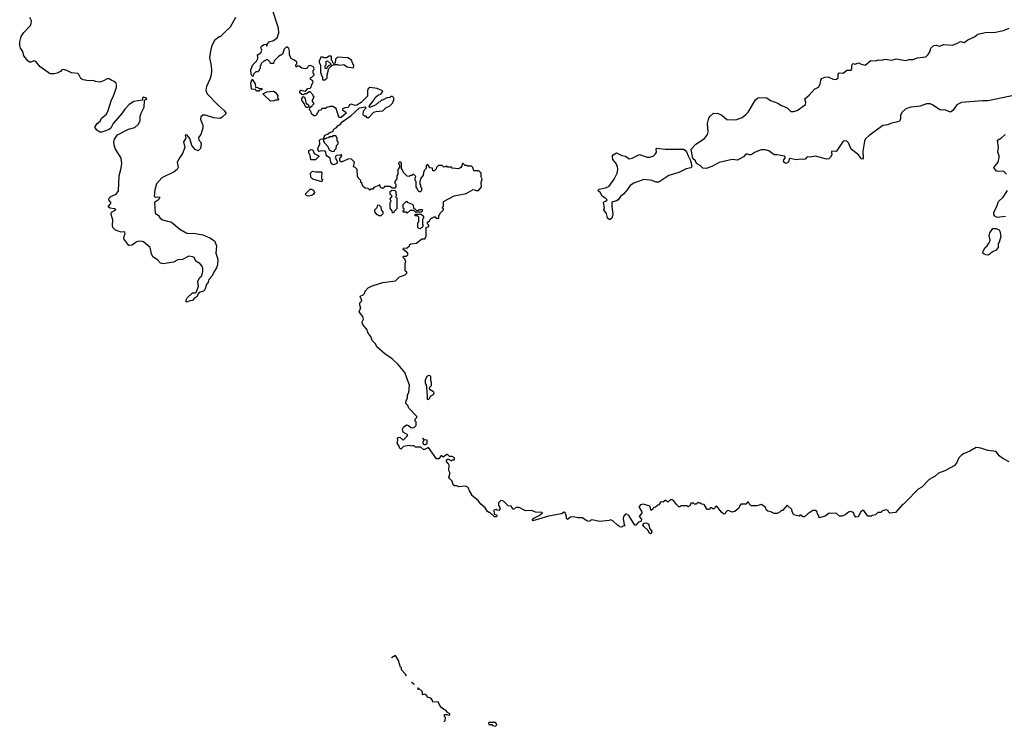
# Model space of a CAD drawing. Extents: x 2206940 to 2356632, y 511582 to 673215.
# Tile 2 of 228: x 2214620 to 2225352, y 545120 to 552817. Entities that reach past the tile are written whole.
import ezdxf

# ---------------------------------------------------------------- set-up
doc = ezdxf.new("R2010")
doc.units = 0

msp = doc.modelspace()

# ---------------------------------------------------------------- linework, layer by layer
at = {"layer": '0CON10XD'}
for points in [[(2216971, 552839), (2216913, 552737), (2216863, 552687), (2216805, 552630), (2216795, 552630), (2216745, 552590), (2216718, 552542), (2216703, 552497), (2216688, 552405), (2216708, 552315), (2216712, 552265), (2216707, 552217), (2216698, 552175), (2216655, 552090), (2216648, 552045), (2216665, 552008), (2216784, 551884), (2216849, 551829), (2216870, 551795), (2216825, 551750), (2216805, 551742), (2216735, 551748), (2216645, 551777), (2216615, 551777), (2216595, 551760), (2216592, 551735), (2216617, 551665), (2216617, 551635), (2216594, 551566), (2216570, 551535), (2216572, 551505), (2216590, 551485), (2216597, 551465), (2216590, 551415), (2216565, 551390), (2216534, 551404), (2216498, 551445), (2216475, 551522), (2216445, 551558), (2216435, 551562), (2216425, 551558), (2216432, 551525), (2216407, 551485), (2216419, 551425), (2216395, 551358), (2216364, 551315), (2216338, 551265), (2216347, 551207), (2216336, 551184), (2216305, 551158), (2216168, 551095), (2216112, 551028), (2216092, 550965), (2216084, 550895), (2216095, 550884), (2216125, 550889), (2216148, 550885), (2216134, 550856), (2216088, 550825), (2216095, 550710), (2216134, 550684), (2216152, 550655), (2216175, 550637), (2216275, 550611), (2216365, 550536), (2216435, 550494), (2216455, 550488), (2216515, 550493), (2216615, 550472), (2216692, 550442), (2216745, 550408), (2216764, 550355), (2216759, 550275), (2216778, 550208), (2216776, 550145), (2216766, 550115), (2216738, 550075), (2216718, 550025), (2216682, 549985), (2216673, 549957), (2216656, 549934), (2216638, 549875), (2216625, 549859), (2216578, 549845), (2216563, 549827), (2216555, 549800), (2216521, 549779), (2216505, 549758), (2216474, 549756), (2216445, 549740), (2216433, 549743), (2216433, 549765), (2216445, 549787), (2216505, 549840), (2216537, 549843), (2216547, 549853), (2216568, 549915), (2216563, 549965), (2216581, 550005), (2216604, 550026), (2216618, 550075), (2216618, 550105), (2216604, 550135), (2216582, 550162), (2216540, 550185), (2216520, 550225), (2216505, 550234), (2216465, 550240), (2216396, 550204), (2216345, 550201), (2216295, 550174), (2216185, 550156), (2216156, 550165), (2216122, 550202), (2216072, 550235), (2216056, 550265), (2216041, 550335), (2215968, 550398), (2215945, 550406), (2215909, 550401), (2215888, 550392), (2215845, 550359), (2215808, 550358), (2215755, 550430), (2215757, 550463), (2215768, 550485), (2215765, 550500), (2215755, 550507), (2215725, 550502), (2215665, 550524), (2215637, 550555), (2215630, 550575), (2215637, 550635), (2215618, 550695), (2215618, 550712), (2215627, 550723), (2215668, 550745), (2215655, 550756), (2215605, 550763), (2215588, 550775), (2215588, 550785), (2215612, 550815), (2215612, 550825), (2215593, 550855), (2215596, 550874), (2215615, 550890), (2215672, 550915), (2215697, 550953), (2215704, 551115), (2215724, 551185), (2215733, 551245), (2215727, 551307), (2215662, 551415), (2215648, 551455), (2215646, 551485), (2215653, 551517), (2215687, 551563), (2215805, 551623), (2215875, 551643), (2215912, 551675), (2215932, 551715), (2215932, 551765), (2215943, 551797), (2215977, 551863), (2215980, 551935), (2215992, 551948), (2216005, 551950), (2216002, 551962), (2215968, 551972), (2215960, 551965), (2215958, 551942), (2215865, 551926), (2215815, 551892), (2215765, 551842), (2215734, 551796), (2215640, 551685), (2215613, 551637), (2215595, 551622), (2215515, 551592), (2215495, 551592), (2215460, 551615), (2215440, 551645), (2215464, 551686), (2215498, 551712), (2215512, 551745), (2215565, 551788), (2215584, 551826), (2215617, 551933), (2215643, 551987), (2215675, 552080), (2215677, 552105), (2215670, 552125), (2215650, 552145), (2215623, 552153), (2215595, 552172), (2215575, 552172), (2215535, 552150), (2215495, 552138), (2215445, 552143), (2215425, 552153), (2215375, 552150), (2215311, 552161), (2215287, 552177), (2215265, 552220), (2215252, 552232), (2215185, 552238), (2215134, 552264), (2215096, 552274), (2215079, 552271), (2215065, 552253), (2215030, 552235), (2214995, 552226), (2214957, 552227), (2214943, 552233), (2214844, 552304), (2214795, 552363), (2214775, 552367), (2214735, 552352), (2214707, 552367), (2214664, 552424), (2214655, 552470), (2214627, 552505), (2214620, 552535), (2214621, 552575), (2214636, 552634), (2214665, 552676), (2214736, 552755), (2214746, 552775), (2214747, 552805), (2214731, 552841)], [(2218195, 551860), (2218163, 551857), (2218140, 551845), (2218140, 551835), (2218175, 551810), (2218177, 551797), (2218125, 551752), (2218105, 551750), (2218098, 551755), (2218068, 551848), (2218035, 551870), (2218005, 551872), (2217968, 551862), (2217955, 551850), (2217915, 551850), (2217905, 551830), (2217882, 551828), (2217853, 551777), (2217842, 551768), (2217825, 551770), (2217802, 551792), (2217792, 551822), (2217780, 551835), (2217782, 551858), (2217795, 551870), (2217805, 551870), (2217810, 551885), (2217830, 551905), (2217810, 551925), (2217810, 551945), (2217830, 551975), (2217820, 551985), (2217820, 551995), (2217785, 552030), (2217775, 552030), (2217745, 552010), (2217725, 552010), (2217715, 552000), (2217695, 552002), (2217675, 552020), (2217673, 552035), (2217685, 552048), (2217735, 552040), (2217762, 552068), (2217785, 552070), (2217798, 552082), (2217800, 552105), (2217818, 552135), (2217810, 552155), (2217790, 552165), (2217790, 552185), (2217805, 552190), (2217830, 552215), (2217830, 552225), (2217820, 552235), (2217820, 552265), (2217830, 552275), (2217826, 552296), (2217815, 552308), (2217785, 552318), (2217765, 552310), (2217755, 552290), (2217733, 552283), (2217695, 552290), (2217665, 552310), (2217645, 552310), (2217635, 552300), (2217630, 552325), (2217640, 552335), (2217640, 552355), (2217617, 552377), (2217605, 552378), (2217578, 552395), (2217560, 552435), (2217560, 552475), (2217552, 552502), (2217537, 552517), (2217525, 552518), (2217504, 552496), (2217485, 552440), (2217440, 552415), (2217395, 552370), (2217385, 552340), (2217355, 552340), (2217350, 552355), (2217325, 552380), (2217305, 552380), (2217295, 552370), (2217285, 552370), (2217252, 552338), (2217250, 552325), (2217240, 552315), (2217240, 552285), (2217230, 552275), (2217230, 552265), (2217215, 552250), (2217195, 552250), (2217170, 552225), (2217165, 552200), (2217155, 552200), (2217142, 552225), (2217138, 552272), (2217160, 552325), (2217200, 552365), (2217217, 552393), (2217217, 552407), (2217213, 552427), (2217221, 552439), (2217248, 552455), (2217260, 552485), (2217250, 552515), (2217255, 552530), (2217285, 552548), (2217305, 552550), (2217312, 552532), (2217318, 552532), (2217320, 552555), (2217340, 552575), (2217385, 552590), (2217425, 552620), (2217446, 552674), (2217440, 552725), (2217374, 552924)], [(2225470, 551995), (2225175, 551933), (2225114, 551934), (2224885, 551914), (2224835, 551891), (2224791, 551829), (2224765, 551811), (2224705, 551834), (2224675, 551830), (2224649, 551835), (2224571, 551891), (2224545, 551900), (2224505, 551899), (2224435, 551875), (2224335, 551863), (2224278, 551845), (2224234, 551805), (2224220, 551775), (2224220, 551735), (2224205, 551708), (2224125, 551691), (2224078, 551672), (2224030, 551665), (2223945, 551601), (2223878, 551555), (2223841, 551519), (2223828, 551495), (2223811, 551385), (2223813, 551307), (2223805, 551298), (2223795, 551300), (2223763, 551345), (2223685, 551407), (2223654, 551474), (2223635, 551494), (2223624, 551496), (2223597, 551493), (2223525, 551386), (2223515, 551382), (2223473, 551385), (2223468, 551375), (2223471, 551345), (2223459, 551321), (2223438, 551302), (2223415, 551297), (2223295, 551329), (2223235, 551318), (2223205, 551322), (2223182, 551298), (2223165, 551293), (2223135, 551298), (2223085, 551289), (2223015, 551306), (2223008, 551302), (2223001, 551265), (2222975, 551252), (2222959, 551259), (2222946, 551275), (2222948, 551292), (2222968, 551315), (2222955, 551331), (2222875, 551346), (2222845, 551343), (2222785, 551388), (2222745, 551400), (2222702, 551398), (2222637, 551373), (2222595, 551346), (2222575, 551344), (2222553, 551353), (2222535, 551351), (2222508, 551322), (2222445, 551286), (2222385, 551294), (2222245, 551263), (2222165, 551219), (2222104, 551196), (2222065, 551200), (2222038, 551228), (2221999, 551249), (2221985, 551278), (2221956, 551306), (2221940, 551405), (2221989, 551461), (2222085, 551521), (2222119, 551565), (2222126, 551595), (2222118, 551685), (2222133, 551745), (2222147, 551765), (2222182, 551798), (2222216, 551794), (2222225, 551800), (2222275, 551776), (2222328, 551728), (2222426, 551726), (2222495, 551753), (2222536, 551785), (2222559, 551811), (2222642, 551945), (2222666, 551964), (2222689, 551971), (2222765, 551964), (2222805, 551937), (2222885, 551907), (2222917, 551885), (2222987, 551857), (2223025, 551816), (2223055, 551816), (2223095, 551826), (2223186, 551894), (2223190, 551915), (2223179, 551955), (2223227, 551993), (2223285, 552059), (2223327, 552083), (2223346, 552115), (2223353, 552157), (2223364, 552176), (2223395, 552189), (2223434, 552194), (2223495, 552166), (2223522, 552168), (2223542, 552185), (2223543, 552225), (2223552, 552238), (2223595, 552234), (2223635, 552266), (2223684, 552266), (2223691, 552285), (2223690, 552315), (2223695, 552330), (2223705, 552338), (2223725, 552333), (2223765, 552348), (2223793, 552333), (2223835, 552322), (2223898, 552372), (2223945, 552370), (2223985, 552380), (2224015, 552377), (2224055, 552386), (2224125, 552376), (2224175, 552390), (2224275, 552374), (2224315, 552384), (2224355, 552384), (2224405, 552401), (2224496, 552414), (2224524, 552436), (2224540, 552465), (2224550, 552505), (2224585, 552536), (2224608, 552538), (2224645, 552529), (2224695, 552546), (2224785, 552541), (2224835, 552556), (2224875, 552579), (2224915, 552570), (2224954, 552596), (2225029, 552631), (2225065, 552659), (2225145, 552679), (2225255, 552680), (2225345, 552699), (2225405, 552726)], [(2217945, 552160), (2217970, 552185), (2217970, 552215), (2217990, 552285), (2218022, 552318), (2218035, 552320), (2218045, 552330), (2218085, 552330), (2218105, 552320), (2218155, 552330), (2218190, 552305), (2218257, 552293), (2218262, 552322), (2218250, 552335), (2218237, 552375), (2218195, 552402), (2218085, 552408), (2218063, 552387), (2218058, 552342), (2218045, 552340), (2218032, 552352), (2218030, 552365), (2218020, 552375), (2218020, 552415), (2218015, 552420), (2217995, 552420), (2217965, 552400), (2217935, 552400), (2217925, 552410), (2217902, 552408), (2217883, 552365), (2217885, 552350), (2217900, 552325), (2217900, 552245), (2217912, 552202), (2217920, 552195), (2217922, 552162), (2217945, 552160)], [(2217965, 552280), (2217950, 552285), (2217950, 552315), (2217960, 552325), (2217960, 552365), (2217975, 552370), (2218008, 552338), (2218010, 552325), (2217992, 552318), (2217972, 552298), (2217965, 552280)], [(2217225, 552040), (2217205, 552040), (2217185, 552060), (2217155, 552058), (2217148, 552065), (2217140, 552125), (2217155, 552170), (2217187, 552117), (2217192, 552082), (2217215, 552080), (2217225, 552070), (2217258, 552068), (2217258, 552052), (2217235, 552050), (2217225, 552040)], [(2220243, 547453), (2220202, 547472), (2220135, 547468), (2220063, 547503), (2220035, 547503), (2219995, 547480), (2219988, 547505), (2219976, 547516), (2219945, 547522), (2219895, 547572), (2219865, 547580), (2219840, 547555), (2219838, 547528), (2219858, 547495), (2219850, 547475), (2219845, 547470), (2219823, 547473), (2219815, 547480), (2219790, 547475), (2219792, 547432), (2219820, 547425), (2219818, 547402), (2219795, 547400), (2219745, 547450), (2219735, 547450), (2219721, 547461), (2219695, 547498), (2219648, 547538), (2219619, 547579), (2219550, 547635), (2219550, 547645), (2219523, 547683), (2219512, 547715), (2219498, 547728), (2219475, 547737), (2219408, 547728), (2219385, 547738), (2219358, 547738), (2219345, 547750), (2219335, 547790), (2219308, 547815), (2219298, 547835), (2219310, 547865), (2219310, 547885), (2219298, 547905), (2219300, 547965), (2219295, 547980), (2219273, 548003), (2219272, 548015), (2219285, 548030), (2219295, 548030), (2219325, 548012), (2219338, 548022), (2219358, 548022), (2219360, 548045), (2219335, 548058), (2219305, 548060), (2219285, 548080), (2219275, 548080), (2219235, 548050), (2219215, 548070), (2219190, 548035), (2219165, 548033), (2219075, 548158), (2219025, 548132), (2218992, 548162), (2218955, 548160), (2218935, 548162), (2218915, 548178), (2218895, 548172), (2218865, 548178), (2218805, 548168), (2218775, 548140), (2218760, 548155), (2218755, 548170), (2218733, 548205), (2218740, 548235), (2218738, 548255), (2218744, 548266), (2218765, 548268), (2218795, 548240), (2218805, 548240), (2218840, 548275), (2218850, 548295), (2218800, 548325), (2218792, 548355), (2218805, 548380), (2218835, 548402), (2218857, 548397), (2218883, 548373), (2218905, 548370), (2218925, 548380), (2218940, 548395), (2218940, 548435), (2218930, 548445), (2218930, 548465), (2218948, 548482), (2218950, 548495), (2218860, 548585), (2218850, 548615), (2218830, 548635), (2218833, 548667), (2218848, 548695), (2218848, 548732), (2218860, 548755), (2218868, 548835), (2218818, 548975), (2218745, 549060), (2218675, 549128), (2218605, 549173), (2218512, 549255), (2218500, 549285), (2218463, 549323), (2218448, 549365), (2218425, 549390), (2218412, 549415), (2218407, 549437), (2218360, 549495), (2218353, 549513), (2218353, 549527), (2218368, 549555), (2218362, 549585), (2218320, 549635), (2218330, 549665), (2218340, 549675), (2218328, 549708), (2218328, 549732), (2218350, 549755), (2218330, 549805), (2218365, 549820), (2218380, 549835), (2218385, 549860), (2218420, 549895), (2218463, 549917), (2218577, 549953), (2218717, 549973), (2218760, 550015), (2218822, 550038), (2218840, 550055), (2218840, 550065), (2218823, 550083), (2218820, 550095), (2218820, 550155), (2218830, 550185), (2218820, 550195), (2218820, 550205), (2218800, 550225), (2218800, 550235), (2218805, 550240), (2218838, 550242), (2218850, 550255), (2218850, 550275), (2218800, 550315), (2218802, 550328), (2218845, 550330), (2218868, 550352), (2218872, 550368), (2218883, 550377), (2218947, 550383), (2219005, 550430), (2219035, 550430), (2219045, 550440), (2219050, 550455), (2219050, 550555), (2219080, 550565), (2219078, 550578), (2219060, 550595), (2219075, 550620), (2219088, 550622), (2219092, 550638), (2219112, 550658), (2219125, 550660), (2219135, 550670), (2219148, 550668), (2219165, 550650), (2219190, 550655), (2219190, 550685), (2219200, 550695), (2219202, 550708), (2219240, 550745), (2219240, 550755), (2219230, 550765), (2219230, 550775), (2219240, 550785), (2219240, 550835), (2219355, 550898), (2219485, 550922), (2219564, 550966), (2219595, 550958), (2219622, 550958), (2219652, 550995), (2219650, 551045), (2219660, 551085), (2219650, 551105), (2219650, 551145), (2219625, 551170), (2219572, 551172), (2219558, 551208), (2219545, 551220), (2219505, 551220), (2219495, 551230), (2219475, 551230), (2219455, 551250), (2219445, 551250), (2219440, 551225), (2219428, 551205), (2219405, 551192), (2219335, 551200), (2219325, 551210), (2219285, 551210), (2219275, 551220), (2219245, 551210), (2219225, 551230), (2219185, 551230), (2219162, 551208), (2219158, 551192), (2219138, 551172), (2219125, 551170), (2219118, 551198), (2219092, 551202), (2219068, 551238), (2219050, 551225), (2219050, 551195), (2219030, 551175), (2219030, 551165), (2219020, 551155), (2219017, 551123), (2218990, 551085), (2218980, 551055), (2218980, 551025), (2218990, 551015), (2218990, 550995), (2218998, 550985), (2218998, 550955), (2218985, 550940), (2218975, 550940), (2218962, 550952), (2218950, 550985), (2218940, 550995), (2218940, 551055), (2218930, 551065), (2218930, 551095), (2218938, 551108), (2218915, 551130), (2218905, 551130), (2218895, 551120), (2218875, 551120), (2218865, 551110), (2218842, 551112), (2218802, 551152), (2218790, 551185), (2218780, 551195), (2218780, 551255), (2218765, 551270), (2218750, 551255), (2218750, 551245), (2218760, 551235), (2218760, 551205), (2218740, 551185), (2218740, 551135), (2218730, 551115), (2218730, 551085), (2218710, 551055), (2218710, 551035), (2218720, 551025), (2218720, 550995), (2218708, 550982), (2218685, 550980), (2218655, 551000), (2218595, 551000), (2218590, 550980), (2218565, 550980), (2218550, 550995), (2218545, 551020), (2218535, 551010), (2218482, 550988), (2218468, 550972), (2218445, 550970), (2218435, 550960), (2218418, 550978), (2218385, 550980), (2218362, 551002), (2218350, 551035), (2218340, 551045), (2218340, 551065), (2218310, 551095), (2218303, 551113), (2218300, 551185), (2218278, 551208), (2218260, 551215), (2218270, 551265), (2218238, 551298), (2218205, 551300), (2218135, 551268), (2218118, 551268), (2218108, 551285), (2218110, 551305), (2218130, 551335), (2218128, 551348), (2218115, 551340), (2218073, 551337), (2218062, 551328), (2218060, 551315), (2218080, 551275), (2218080, 551255), (2218070, 551245), (2218045, 551237), (2218028, 551238), (2218012, 551265), (2218005, 551310), (2217975, 551328), (2217960, 551345), (2217958, 551375), (2217950, 551385), (2217915, 551387), (2217885, 551380), (2217872, 551395), (2217868, 551415), (2217892, 551465), (2217888, 551505), (2217900, 551515), (2217930, 551520), (2217930, 551495), (2217942, 551475), (2217980, 551435), (2217995, 551400), (2218025, 551380), (2218050, 551385), (2218050, 551395), (2218070, 551415), (2218073, 551447), (2218090, 551465), (2218090, 551485), (2218080, 551495), (2218080, 551525), (2218065, 551550), (2218035, 551550), (2218025, 551540), (2217995, 551540), (2217985, 551530), (2217963, 551527), (2217955, 551520), (2217930, 551520), (2217945, 551560), (2217975, 551570), (2218005, 551592), (2218032, 551598), (2218045, 551626), (2218071, 551639), (2218090, 551665), (2218119, 551681), (2218135, 551704), (2218230, 551770), (2218324, 551856), (2218385, 551867), (2218398, 551858), (2218365, 551820), (2218360, 551785), (2218375, 551770), (2218388, 551768), (2218402, 551752), (2218425, 551750), (2218482, 551808), (2218505, 551818), (2218577, 551823), (2218615, 551860), (2218650, 551875), (2218688, 551912), (2218690, 551925), (2218700, 551935), (2218700, 551965), (2218685, 551980), (2218665, 551980), (2218655, 551970), (2218623, 551967), (2218575, 551940), (2218565, 551940), (2218547, 551923), (2218535, 551920), (2218500, 551885), (2218432, 551862), (2218430, 551875), (2218481, 551939), (2218495, 551968), (2218531, 551999), (2218556, 552004), (2218580, 552035), (2218567, 552047), (2218517, 552067), (2218435, 552080), (2218420, 552065), (2218412, 552045), (2218410, 551985), (2218342, 551915), (2218295, 551884), (2218275, 551882), (2218233, 551897), (2218215, 551890), (2218208, 551872), (2218195, 551860)], [(2217355, 551930), (2217272, 552008), (2217315, 552032), (2217385, 552037), (2217405, 552028), (2217432, 551992), (2217430, 551965), (2217440, 551955), (2217440, 551945), (2217435, 551940), (2217405, 551940), (2217395, 551932), (2217355, 551930)], [(2217765, 551860), (2217745, 551860), (2217730, 551875), (2217720, 551905), (2217695, 551940), (2217695, 551960), (2217715, 551980), (2217727, 551967), (2217742, 551902), (2217755, 551900), (2217770, 551885), (2217765, 551860)], [(2225377, 551135), (2225345, 551166), (2225285, 551163), (2225265, 551171), (2225240, 551205), (2225286, 551264), (2225297, 551315), (2225297, 551335), (2225282, 551375), (2225289, 551425), (2225280, 551505), (2225321, 551529), (2225362, 551565)], [(2217845, 551290), (2217792, 551292), (2217787, 551337), (2217770, 551365), (2217770, 551385), (2217780, 551395), (2217798, 551402), (2217815, 551400), (2217831, 551361), (2217865, 551340), (2217878, 551338), (2217880, 551325), (2217845, 551290)], [(2221055, 550642), (2221045, 550642), (2221026, 550656), (2221016, 550706), (2220988, 550745), (2220993, 550767), (2220984, 550825), (2220995, 550836), (2221018, 550845), (2221022, 550855), (2221010, 550870), (2220970, 550895), (2220946, 550936), (2220923, 550955), (2220935, 550970), (2221005, 550984), (2221045, 551004), (2221101, 551079), (2221131, 551145), (2221139, 551185), (2221138, 551215), (2221120, 551250), (2221086, 551295), (2221080, 551335), (2221088, 551345), (2221126, 551366), (2221185, 551339), (2221225, 551330), (2221265, 551301), (2221295, 551308), (2221375, 551347), (2221461, 551321), (2221485, 551319), (2221525, 551330), (2221551, 551355), (2221561, 551375), (2221558, 551405), (2221565, 551418), (2221656, 551406), (2221855, 551407), (2221875, 551396), (2221888, 551378), (2221906, 551334), (2221933, 551283), (2221946, 551215), (2221936, 551204), (2221885, 551191), (2221805, 551152), (2221695, 551120), (2221585, 551046), (2221555, 551047), (2221515, 551064), (2221425, 551076), (2221314, 551036), (2221275, 551012), (2221243, 550965), (2221205, 550921), (2221169, 550891), (2221142, 550855), (2221125, 550842), (2221086, 550834), (2221076, 550825), (2221074, 550786), (2221086, 550694), (2221074, 550656), (2221055, 550642)], [(2217915, 551050), (2217815, 551080), (2217792, 551102), (2217790, 551145), (2217812, 551168), (2217845, 551158), (2217905, 551160), (2217915, 551150), (2217908, 551105), (2217910, 551085), (2217920, 551075), (2217915, 551050)], [(2217765, 550893), (2217745, 550900), (2217732, 550915), (2217772, 550958), (2217785, 550970), (2217805, 550970), (2217826, 550956), (2217832, 550935), (2217823, 550917), (2217805, 550903), (2217765, 550893)], [(2218695, 550710), (2218682, 550712), (2218680, 550735), (2218660, 550765), (2218660, 550825), (2218670, 550835), (2218660, 550865), (2218680, 550895), (2218660, 550915), (2218660, 550945), (2218675, 550960), (2218708, 550958), (2218720, 550945), (2218720, 550915), (2218730, 550905), (2218720, 550895), (2218720, 550885), (2218730, 550875), (2218730, 550755), (2218702, 550728), (2218695, 550710)], [(2225365, 550674), (2225275, 550661), (2225250, 550675), (2225239, 550695), (2225239, 550715), (2225276, 550794), (2225289, 550835), (2225341, 550885), (2225389, 550955)], [(2218555, 550680), (2218535, 550680), (2218525, 550690), (2218515, 550690), (2218490, 550725), (2218490, 550745), (2218518, 550772), (2218525, 550800), (2218538, 550798), (2218558, 550778), (2218560, 550745), (2218580, 550725), (2218578, 550702), (2218555, 550680)], [(2218845, 550710), (2218835, 550720), (2218805, 550720), (2218800, 550725), (2218800, 550735), (2218810, 550745), (2218810, 550755), (2218800, 550765), (2218800, 550805), (2218835, 550840), (2218845, 550830), (2218898, 550808), (2218910, 550795), (2218912, 550762), (2218928, 550758), (2218942, 550742), (2218965, 550740), (2218975, 550750), (2219005, 550750), (2219010, 550745), (2219008, 550732), (2218995, 550720), (2218935, 550720), (2218915, 550740), (2218875, 550740), (2218845, 550710)], [(2218985, 550540), (2218972, 550542), (2218960, 550555), (2218960, 550605), (2218970, 550615), (2218970, 550665), (2218955, 550680), (2218932, 550682), (2218930, 550695), (2218935, 550700), (2218995, 550700), (2219020, 550675), (2219020, 550655), (2219010, 550645), (2219010, 550585), (2219020, 550575), (2219010, 550565), (2219008, 550552), (2218995, 550550), (2218985, 550540)], [(2225175, 550253), (2225150, 550255), (2225134, 550264), (2225120, 550275), (2225122, 550295), (2225143, 550335), (2225166, 550354), (2225187, 550385), (2225197, 550415), (2225186, 550466), (2225194, 550495), (2225227, 550543), (2225265, 550542), (2225295, 550527), (2225304, 550515), (2225314, 550454), (2225298, 550395), (2225284, 550375), (2225284, 550335), (2225265, 550307), (2225223, 550287), (2225200, 550265), (2225175, 550253)], [(2219075, 548680), (2219090, 548695), (2219090, 548705), (2219110, 548725), (2219130, 548735), (2219138, 548755), (2219130, 548765), (2219094, 548784), (2219088, 548795), (2219090, 548815), (2219107, 548833), (2219110, 548865), (2219102, 548885), (2219100, 548935), (2219085, 548942), (2219062, 548935), (2219040, 548895), (2219040, 548855), (2219050, 548845), (2219062, 548725), (2219060, 548685), (2219075, 548680)], [(2219045, 548190), (2219060, 548205), (2219060, 548235), (2219032, 548242), (2219015, 548260), (2219010, 548255), (2219020, 548250), (2219020, 548225), (2219013, 548217), (2219013, 548203), (2219025, 548190), (2219045, 548190)], [(2225405, 548002), (2225335, 548038), (2225298, 548065), (2225262, 548112), (2225174, 548124), (2225095, 548150), (2225045, 548157), (2224975, 548117), (2224915, 548092), (2224887, 548073), (2224858, 548045), (2224830, 547985), (2224805, 547958), (2224706, 547904), (2224634, 547876), (2224598, 547845), (2224535, 547810), (2224452, 547725), (2224415, 547702), (2224283, 547567), (2224255, 547540), (2224244, 547536), (2224165, 547450), (2224105, 547440), (2224090, 547455), (2224085, 547470), (2224065, 547478), (2224023, 547467), (2224005, 547450), (2223975, 547450), (2223947, 547423), (2223913, 547417), (2223905, 547410), (2223865, 547410), (2223828, 547458), (2223815, 547470), (2223805, 547470), (2223788, 547455), (2223768, 547415), (2223755, 547400), (2223735, 547398), (2223718, 547415), (2223708, 547448), (2223675, 547458), (2223655, 547452), (2223617, 547423), (2223585, 547410), (2223555, 547410), (2223525, 547438), (2223512, 547442), (2223465, 547438), (2223445, 547442), (2223401, 547409), (2223335, 547390), (2223330, 547415), (2223320, 547425), (2223308, 547458), (2223295, 547470), (2223265, 547470), (2223210, 547435), (2223175, 547400), (2223155, 547400), (2223135, 547420), (2223125, 547420), (2223115, 547410), (2223060, 547425), (2223040, 547455), (2223035, 547480), (2222985, 547530), (2222935, 547470), (2222925, 547470), (2222910, 547455), (2222875, 547438), (2222845, 547438), (2222807, 547457), (2222774, 547464), (2222762, 547475), (2222750, 547505), (2222707, 547537), (2222655, 547522), (2222595, 547520), (2222572, 547542), (2222565, 547560), (2222555, 547560), (2222535, 547540), (2222482, 547538), (2222470, 547525), (2222460, 547495), (2222415, 547460), (2222385, 547452), (2222355, 547468), (2222335, 547470), (2222315, 547450), (2222310, 547435), (2222295, 547430), (2222271, 547451), (2222215, 547520), (2222185, 547490), (2222175, 547490), (2222165, 547500), (2222145, 547500), (2222138, 547482), (2222115, 547480), (2222080, 547535), (2222055, 547540), (2222045, 547550), (2222025, 547550), (2222015, 547560), (2221995, 547540), (2221975, 547540), (2221965, 547550), (2221935, 547550), (2221930, 547525), (2221905, 547510), (2221895, 547520), (2221825, 547520), (2221815, 547510), (2221805, 547510), (2221778, 547535), (2221748, 547578), (2221725, 547590), (2221702, 547578), (2221685, 547560), (2221665, 547580), (2221655, 547580), (2221635, 547560), (2221610, 547565), (2221588, 547532), (2221575, 547530), (2221552, 547508), (2221525, 547500), (2221520, 547485), (2221505, 547470), (2221488, 547518), (2221415, 547539), (2221386, 547534), (2221372, 547515), (2221372, 547505), (2221398, 547465), (2221400, 547445), (2221374, 547405), (2221398, 547375), (2221394, 547356), (2221361, 547339), (2221335, 547310), (2221325, 547310), (2221258, 547415), (2221235, 547430), (2221225, 547430), (2221200, 547405), (2221198, 547385), (2221210, 547315), (2221220, 547305), (2221195, 547300), (2221185, 547290), (2221163, 547293), (2221145, 547310), (2221135, 547310), (2221090, 547355), (2221065, 547368), (2221045, 547360), (2220945, 547350), (2220855, 547370), (2220825, 547350), (2220795, 547360), (2220755, 547390), (2220705, 547390), (2220655, 547402), (2220625, 547398), (2220593, 547373), (2220580, 547385), (2220580, 547405), (2220567, 547447), (2220555, 547452), (2220527, 547433), (2220385, 547408), (2220215, 547357), (2220207, 547365), (2220224, 547386), (2220282, 547415), (2220320, 547445), (2220315, 547450), (2220243, 547453)], [(2221495, 547217), (2221485, 547222), (2221467, 547257), (2221423, 547295), (2221413, 547315), (2221426, 547334), (2221446, 547336), (2221474, 547324), (2221490, 547270), (2221511, 547245), (2221505, 547220), (2221495, 547217)], [(2218835, 545668), (2218825, 545688), (2218780, 545736), (2218780, 545755), (2218770, 545765), (2218748, 545835), (2218715, 545890), (2218674, 545867)], [(2218915, 545570), (2218920, 545575), (2218894, 545596), (2218892, 545599)], [(2219245, 545170), (2219258, 545182), (2219260, 545215), (2219252, 545228), (2219252, 545248), (2219275, 545250), (2219295, 545240), (2219310, 545245), (2219310, 545255), (2219285, 545270), (2219266, 545296), (2219242, 545302), (2219221, 545321), (2219200, 545345), (2219180, 545385), (2219122, 545382), (2219117, 545407), (2219100, 545425), (2219072, 545432), (2219056, 545456), (2219035, 545470), (2219012, 545462), (2219010, 545495), (2218965, 545540), (2218960, 545535), (2218959, 545517)], [(2219805, 545120), (2219820, 545135), (2219818, 545148), (2219805, 545160), (2219735, 545160), (2219730, 545155), (2219735, 545140), (2219765, 545140), (2219775, 545130), (2219805, 545120)]]:
    msp.add_lwpolyline(points, dxfattribs=at)

doc.saveas('drawing.dxf')
